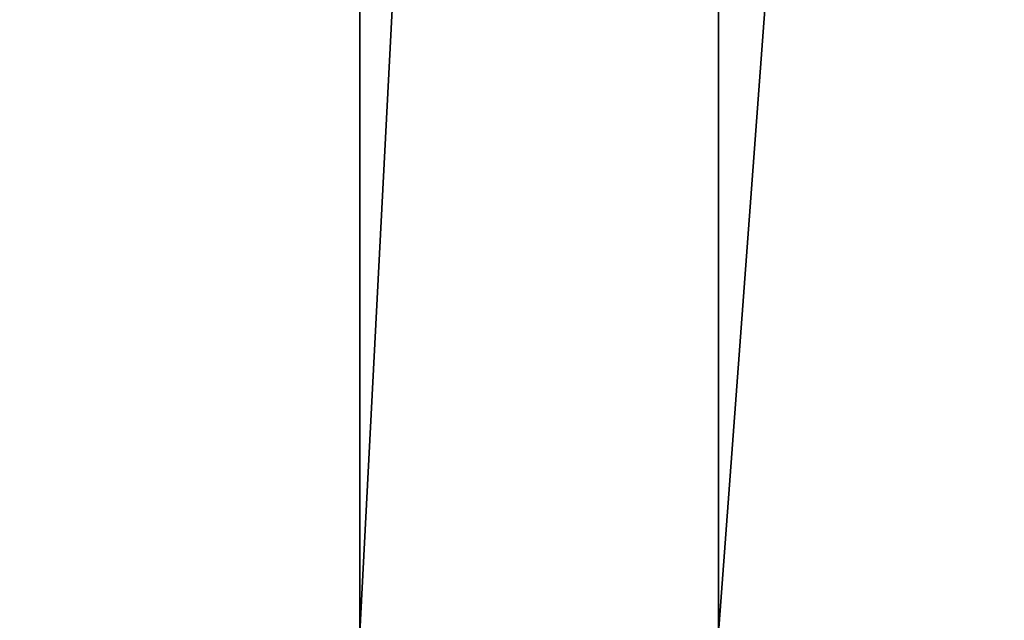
# Model space of a CAD drawing. Extents: x 0 to 895, y 0 to 479.
# Tile 7 of 30: x 368 to 398, y 44 to 62. Entities that reach past the tile are written whole.
import ezdxf

# ---------------------------------------------------------------- set-up
doc = ezdxf.new("R2010")
doc.units = 0

msp = doc.modelspace()

# ---------------------------------------------------------------- linework, layer by layer
for points in [[(788.799988, 448.7229), (788.799988, 25.122911), (106.199982, 448.7229)], [(106.199982, 448.7229), (788.799988, 25.122911), (106.199982, 25.122911)], [(788.099976, 448.022888, 395.237183), (788.099976, 25.822908, 131.417313), (106.899979, 448.022888, 395.237183)], [(106.899979, 448.022888, 395.237183), (788.099976, 25.822908, 131.417313), (106.899979, 25.822908, 131.417313)], [(788.099976, 25.822908, 0.7), (788.099976, 448.022888, 0.7), (106.899979, 25.822908, 0.7)], [(106.899979, 25.822908, 0.7), (788.099976, 448.022888, 0.7), (106.899979, 448.022888, 0.7)], [(377.929169, 43.612331, 149.254715), (377.929169, 255.127777, 281.424225), (0, 43.612331, 149.254715)], [(0, 43.612331, 149.254715), (377.929169, 255.127777, 281.424225), (0, 255.127777, 281.424225)], [(388.890106, 43.612331, 149.254715), (388.890106, 255.127777, 281.424225), (377.929169, 43.612331, 149.254715)], [(377.929169, 43.612331, 149.254715), (388.890106, 255.127777, 281.424225), (377.929169, 255.127777, 281.424225)], [(404.596527, 43.612331, 149.254715), (404.596527, 255.127777, 281.424225), (388.890106, 43.612331, 149.254715)], [(388.890106, 43.612331, 149.254715), (404.596527, 255.127777, 281.424225), (388.890106, 255.127777, 281.424225)]]:
    msp.add_3dface(points)

doc.saveas('drawing.dxf')
